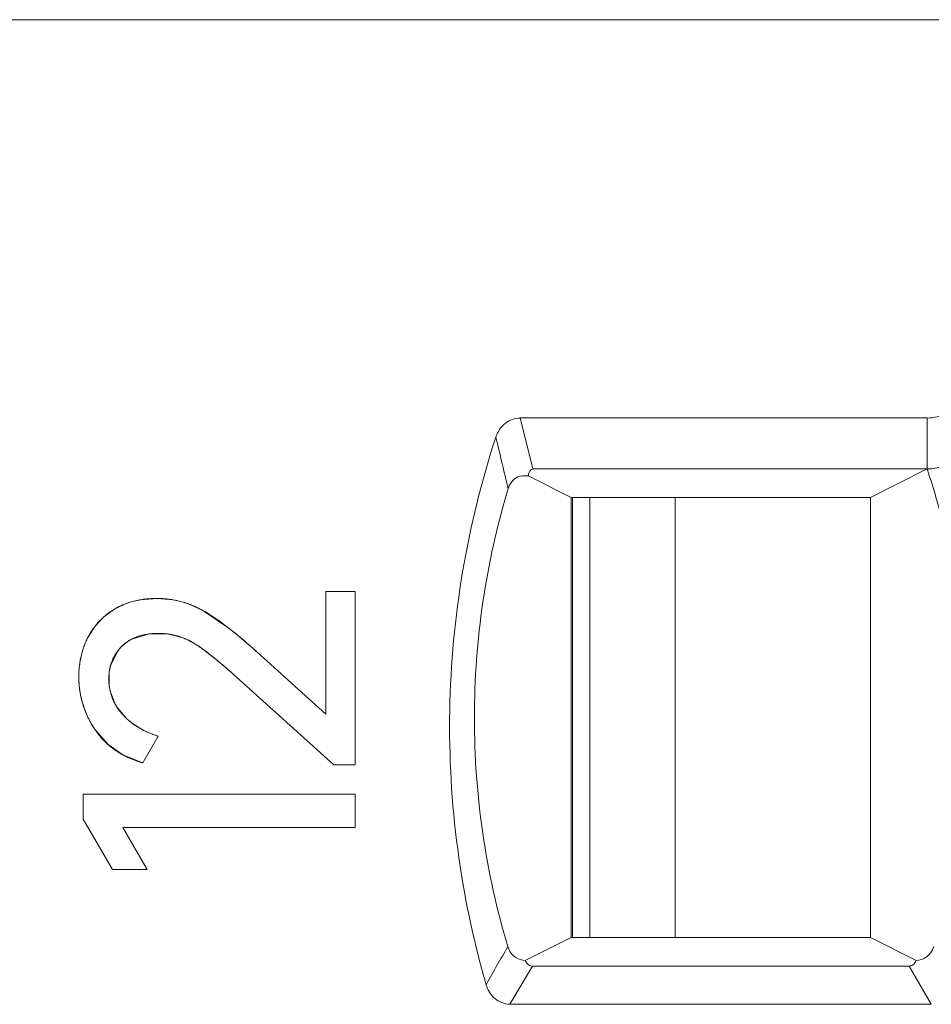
# Model space of a CAD drawing. Header units: millimetres. Extents: x 0 to 427, y 0 to 299.
# Tile 31 of 54: x 160.57 to 165.34, y 232.46 to 237.61. Entities that reach past the tile are written whole.
import ezdxf

# ---------------------------------------------------------------- set-up
doc = ezdxf.new("R2010")
doc.units = ezdxf.units.MM
doc.header["$LTSCALE"] = 23.1
doc.header["$MEASUREMENT"] = 0
doc.layers.get('0').update_dxf_attribs({"lineweight": 18})
for name, color, linetype in [('1_36', 7, 'Continuous'), ('1_44', 7, 'Continuous'), ('1_6', 7, 'Continuous')]:
    doc.layers.add(name, color=color, linetype=linetype)

msp = doc.modelspace()

# ---------------------------------------------------------------- linework, layer by layer
at = {"color": 0, "linetype": 'Continuous', "lineweight": 0}
for p, q in [((162.1736, 234.6148), (162.3269, 234.6148)), ((162.1736, 233.9726), (162.1736, 234.6148)), ((162.3269, 234.6148), (162.3269, 233.7087)), ((161.0686, 234.5227), (161.1334, 234.5531)), ((161.1567, 234.5606), (161.2042, 234.5713)), ((161.2042, 234.5713), (161.2908, 234.578)), ((161.2908, 234.578), (161.3742, 234.5709)), ((161.4546, 234.5497), (161.5294, 234.5159)), ((160.9655, 234.4321), (161.0122, 234.4817)), ((161.0122, 234.4817), (161.0686, 234.5227)), ((161.5294, 234.5159), (161.6565, 234.4305)), ((160.9289, 234.3742), (160.9655, 234.4321)), ((161.2487, 234.3929), (161.1589, 234.3655)), ((161.339, 234.3934), (161.2487, 234.3929)), ((161.4197, 234.3745), (161.3607, 234.3904)), ((161.0836, 234.3016), (161.0461, 234.2216)), ((161.8127, 234.2986), (162.1736, 233.9726)), ((161.0408, 234.193), (161.0409, 234.1192)), ((161.7041, 234.1686), (162.2163, 233.7087)), ((161.0465, 234.0894), (161.0704, 234.0279)), ((161.0789, 234.0133), (161.13, 233.9515)), ((161.1627, 233.9242), (161.218, 233.8898)), ((161.0341, 233.8147), (160.9697, 233.8872)), ((161.1119, 233.7599), (161.0341, 233.8147)), ((161.217, 233.7184), (161.2966, 233.8581)), ((161.217, 233.7184), (161.1119, 233.7599)), ((162.3269, 233.7087), (162.2163, 233.7087)), ((160.9047, 233.5551), (162.3269, 233.5551)), ((160.9047, 233.4232), (160.9047, 233.5551)), ((162.3269, 233.5551), (162.3269, 233.3805)), ((160.9047, 233.4232), (161.058, 233.1599)), ((162.3269, 233.3805), (161.1123, 233.3805)), ((161.2382, 233.1599), (161.1123, 233.3805)), ((161.1123, 233.3805), (161.1939, 233.2375)), ((161.2382, 233.1599), (161.058, 233.1599))]:
    msp.add_line(p, q, dxfattribs=at)
for centre, radius, start, end in [((161.2648, 234.1817), 0.394, 105.9216, 109.4892), ((161.2958, 234.1091), 0.4685, 77.6149, 80.372), ((161.2909, 234.0975), 0.4809, 70.0954, 73.098), ((160.3186, 232.7013), 2.1864, 50.4614, 52.271), ((161.3005, 234.0356), 0.3598, 80.3764, 83.8599), ((160.1904, 232.5445), 2.3889, 50.2935, 50.4839), ((159.9319, 232.2376), 2.7902, 47.9738, 50.2346), ((161.3009, 234.1848), 0.4175, 153.0207, 162.0418), ((161.2921, 234.0306), 0.3668, 65.8473, 69.6341), ((161.3364, 234.1736), 0.4547, 163.3114, 171.0391), ((161.3198, 234.1782), 0.4375, 161.9816, 163.2709), ((159.518, 231.7733), 3.4122, 47.7399, 48.0316), ((161.3615, 234.1696), 0.4801, 171.0373, 180.1159), ((159.9519, 232.2519), 2.5967, 50.1113, 50.5474), ((159.8968, 232.1859), 2.6827, 49.7826, 50.1118), ((159.6801, 231.9323), 3.0163, 47.853, 49.7492), ((161.2926, 234.1608), 0.2539, 166.1434, 172.7119), ((161.3792, 234.1697), 0.4978, 180.1205, 191.0765), ((161.3837, 234.1704), 0.5023, 191.0559, 192.5135), ((161.3129, 234.1547), 0.2742, 187.4419, 193.7924), ((161.3826, 234.1701), 0.5013, 192.5121, 196.4309), ((161.3768, 234.1683), 0.4952, 196.4234, 202.4046), ((161.3146, 234.1606), 0.278, 208.5174, 211.9958), ((161.37, 234.1656), 0.4878, 202.4155, 203.61), ((161.3537, 234.1579), 0.4699, 203.5411, 215.1768), ((161.3696, 234.206), 0.3496, 226.7285, 229.153), ((161.3815, 234.2199), 0.3679, 229.1701, 233.5081), ((161.419, 234.2783), 0.4374, 242.644, 243.774), ((161.4246, 234.2899), 0.4503, 243.7875, 247.8659), ((161.4306, 234.3048), 0.4664, 247.8663, 253.2959)]:
    msp.add_arc(centre, radius, start, end, dxfattribs=at)
for points, knots in [([(161.2908, 234.578), (161.2799, 234.578), (161.2587, 234.5775), (161.2279, 234.5749), (161.2033, 234.5713), (161.1842, 234.5675), (161.1702, 234.5643), (161.1565, 234.5606), (161.143, 234.5565), (161.1299, 234.5519), (161.1192, 234.5478), (161.1107, 234.5443), (161.1045, 234.5415), (161.0983, 234.5387), (161.0932, 234.5362), (161.0892, 234.5342), (161.0862, 234.5326), (161.0832, 234.531), (161.0803, 234.5294), (161.0778, 234.5281), (161.0759, 234.527), (161.0744, 234.5261), (161.0732, 234.5254), (161.0722, 234.5249), (161.0715, 234.5244), (161.0708, 234.524), (161.0702, 234.5237), (161.0697, 234.5234), (161.0694, 234.5232), (161.0691, 234.5231), (161.0689, 234.5229), (161.0688, 234.5229), (161.0687, 234.5228), (161.0686, 234.5228), (161.0686, 234.5227), (161.0686, 234.5227)], [0, 0, 0, 0, 0.125, 0.25, 0.375, 0.4375, 0.500001, 0.562501, 0.625001, 0.687501, 0.750001, 0.781251, 0.812501, 0.843751, 0.875001, 0.890626, 0.906251, 0.921876, 0.937501, 0.953126, 0.960938, 0.968751, 0.976563, 0.98047, 0.984376, 0.988282, 0.992188, 0.994142, 0.996095, 0.997071, 0.998048, 0.999024, 0.999513, 0.999757, 1, 1, 1, 1]), ([(161.5294, 234.5159), (161.52, 234.5211), (161.5011, 234.5308), (161.4724, 234.5434), (161.448, 234.5523), (161.4284, 234.5585), (161.4135, 234.5626), (161.3986, 234.5662), (161.3835, 234.5694), (161.3683, 234.5721), (161.3556, 234.5739), (161.3453, 234.5751), (161.3376, 234.5759), (161.3299, 234.5765), (161.3234, 234.577), (161.3182, 234.5773), (161.3143, 234.5775), (161.3104, 234.5777), (161.3065, 234.5778), (161.3032, 234.5779), (161.3006, 234.5779), (161.2987, 234.578), (161.297, 234.578), (161.2957, 234.578), (161.2947, 234.578), (161.2937, 234.578), (161.2929, 234.578), (161.2923, 234.578), (161.2919, 234.578), (161.2915, 234.578), (161.2913, 234.578), (161.2911, 234.578), (161.2909, 234.578), (161.2909, 234.578), (161.2908, 234.578), (161.2908, 234.578)], [0, 0, 0, 0, 0.125, 0.25, 0.375, 0.4375, 0.5, 0.562501, 0.625001, 0.687501, 0.750001, 0.781251, 0.812501, 0.843751, 0.875001, 0.890626, 0.906251, 0.921876, 0.937501, 0.953126, 0.960938, 0.968751, 0.976563, 0.98047, 0.984376, 0.988282, 0.992188, 0.994142, 0.996095, 0.997071, 0.998048, 0.999024, 0.999513, 0.999757, 1, 1, 1, 1]), ([(161.0686, 234.5227), (161.0609, 234.5181), (161.046, 234.5085), (161.0251, 234.4929), (161.0088, 234.4789), (160.9964, 234.4671), (160.9875, 234.458), (160.979, 234.4486), (160.9708, 234.4388), (160.9629, 234.4288), (160.9566, 234.4202), (160.9518, 234.4132), (160.9483, 234.4078), (160.9448, 234.4024), (160.942, 234.3979), (160.9398, 234.3942), (160.9382, 234.3914), (160.9366, 234.3886), (160.935, 234.3857), (160.9337, 234.3834), (160.9327, 234.3815), (160.9319, 234.38), (160.9313, 234.3788), (160.9308, 234.3779), (160.9304, 234.3771), (160.93, 234.3764), (160.9297, 234.3758), (160.9294, 234.3753), (160.9293, 234.375), (160.9292, 234.3748), (160.9291, 234.3746), (160.929, 234.3744), (160.9289, 234.3743), (160.9289, 234.3743), (160.9289, 234.3742), (160.9289, 234.3742)], [0, 0, 0, 0, 0.125, 0.25, 0.375, 0.4375, 0.500001, 0.562501, 0.625001, 0.687501, 0.750001, 0.781251, 0.812501, 0.843751, 0.875001, 0.890626, 0.906251, 0.921876, 0.937501, 0.953126, 0.960938, 0.968751, 0.976563, 0.98047, 0.984376, 0.988282, 0.992188, 0.994142, 0.996095, 0.997071, 0.998048, 0.999024, 0.999513, 0.999757, 1, 1, 1, 1]), ([(161.1065, 234.3277), (161.1121, 234.3334), (161.124, 234.344), (161.1436, 234.3578), (161.1614, 234.3675), (161.1766, 234.3742), (161.1884, 234.3787), (161.2006, 234.3827), (161.2132, 234.3862), (161.2263, 234.3891), (161.2376, 234.3911), (161.2469, 234.3924), (161.2539, 234.3933), (161.2611, 234.394), (161.2671, 234.3945), (161.272, 234.3948), (161.2757, 234.395), (161.2794, 234.3952), (161.2832, 234.3954), (161.2863, 234.3955), (161.2889, 234.3955), (161.2908, 234.3956), (161.2924, 234.3956), (161.2937, 234.3956), (161.2946, 234.3956), (161.2956, 234.3956), (161.2964, 234.3956), (161.297, 234.3956), (161.2974, 234.3956), (161.2978, 234.3956), (161.298, 234.3956), (161.2982, 234.3956), (161.2984, 234.3956), (161.2984, 234.3956), (161.2985, 234.3956), (161.2985, 234.3956)], [0, 0, 0, 0, 0.125, 0.25, 0.375, 0.4375, 0.500001, 0.562501, 0.625001, 0.687501, 0.750001, 0.781251, 0.812501, 0.843751, 0.875001, 0.890626, 0.906251, 0.921876, 0.937501, 0.953126, 0.960938, 0.968751, 0.976563, 0.98047, 0.984376, 0.988282, 0.992188, 0.994142, 0.996095, 0.997071, 0.998048, 0.999024, 0.999513, 0.999757, 1, 1, 1, 1]), ([(161.2985, 234.3956), (161.3066, 234.3956), (161.3226, 234.3951), (161.3462, 234.3929), (161.3654, 234.3897), (161.3806, 234.3864), (161.3919, 234.3836), (161.4031, 234.3803), (161.4141, 234.3767), (161.425, 234.3728), (161.4341, 234.3691), (161.4412, 234.366), (161.4465, 234.3636), (161.4519, 234.3611), (161.4563, 234.3589), (161.4598, 234.3572), (161.4624, 234.3558), (161.465, 234.3544), (161.4676, 234.353), (161.4698, 234.3518), (161.4715, 234.3508), (161.4728, 234.3501), (161.4739, 234.3495), (161.4748, 234.349), (161.4754, 234.3486), (161.4761, 234.3483), (161.4766, 234.348), (161.477, 234.3477), (161.4773, 234.3475), (161.4775, 234.3474), (161.4777, 234.3473), (161.4778, 234.3472), (161.4779, 234.3472), (161.4779, 234.3472), (161.478, 234.3471), (161.478, 234.3471)], [0, 0, 0, 0, 0.125, 0.25, 0.375, 0.4375, 0.500001, 0.562501, 0.625001, 0.687501, 0.750001, 0.781251, 0.812501, 0.843751, 0.875001, 0.890626, 0.906251, 0.921876, 0.937501, 0.953126, 0.960938, 0.968751, 0.976564, 0.98047, 0.984376, 0.988282, 0.992189, 0.994142, 0.996095, 0.997071, 0.998048, 0.999024, 0.999513, 0.999757, 1, 1, 1, 1]), ([(160.9289, 234.3742), (160.9249, 234.3665), (160.9175, 234.3507), (160.9078, 234.3266), (160.901, 234.3059), (160.8963, 234.2891), (160.8932, 234.2763), (160.8904, 234.2634), (160.888, 234.2503), (160.886, 234.2371), (160.8846, 234.2259), (160.8836, 234.2169), (160.883, 234.2101), (160.8825, 234.2033), (160.8822, 234.1976), (160.882, 234.193), (160.8818, 234.1896), (160.8817, 234.1861), (160.8816, 234.1826), (160.8815, 234.1797), (160.8815, 234.1774), (160.8814, 234.1756), (160.8814, 234.1742), (160.8814, 234.173), (160.8814, 234.1721), (160.8814, 234.1713), (160.8814, 234.1705), (160.8814, 234.17), (160.8814, 234.1696), (160.8814, 234.1693), (160.8814, 234.1691), (160.8814, 234.1689), (160.8814, 234.1688), (160.8814, 234.1687), (160.8814, 234.1686), (160.8814, 234.1686)], [0, 0, 0, 0, 0.125, 0.25, 0.375, 0.4375, 0.5, 0.562501, 0.625001, 0.687501, 0.750001, 0.781251, 0.812501, 0.843751, 0.875001, 0.890626, 0.906251, 0.921876, 0.937501, 0.953126, 0.960938, 0.968751, 0.976563, 0.98047, 0.984376, 0.988282, 0.992188, 0.994142, 0.996095, 0.997071, 0.998048, 0.999024, 0.999513, 0.999757, 1, 1, 1, 1]), ([(161.0385, 234.1569), (161.0385, 234.1655), (161.0392, 234.1823), (161.0424, 234.2064), (161.0468, 234.2255), (161.0514, 234.2403), (161.0554, 234.2511), (161.0599, 234.2617), (161.065, 234.2719), (161.0706, 234.2819), (161.0756, 234.29), (161.08, 234.2964), (161.0834, 234.301), (161.0869, 234.3057), (161.0899, 234.3095), (161.0924, 234.3125), (161.0943, 234.3147), (161.0963, 234.3169), (161.0983, 234.3191), (161.0999, 234.3209), (161.1013, 234.3224), (161.1023, 234.3235), (161.1032, 234.3244), (161.1039, 234.3251), (161.1044, 234.3256), (161.1049, 234.3261), (161.1053, 234.3266), (161.1057, 234.3269), (161.1059, 234.3272), (161.1061, 234.3273), (161.1062, 234.3275), (161.1063, 234.3276), (161.1064, 234.3277), (161.1064, 234.3277), (161.1065, 234.3277), (161.1065, 234.3277)], [0, 0, 0, 0, 0.125, 0.25, 0.375, 0.4375, 0.5, 0.562501, 0.625001, 0.687501, 0.750001, 0.781251, 0.812501, 0.843751, 0.875001, 0.890626, 0.906251, 0.921876, 0.937501, 0.953126, 0.960938, 0.968751, 0.976563, 0.98047, 0.984376, 0.988282, 0.992188, 0.994142, 0.996095, 0.997071, 0.998048, 0.999024, 0.999513, 0.999757, 1, 1, 1, 1]), ([(161.1589, 234.3655), (161.1397, 234.3555), (161.1124, 234.336), (161.0905, 234.3109), (161.0836, 234.3016)], [0, 0, 0, 0, 0.650661, 1, 1, 1, 1]), ([(161.602, 234.2569), (161.5933, 234.2641), (161.5536, 234.2963), (161.5021, 234.3355), (161.4544, 234.3599), (161.4422, 234.3654)], [0, 0, 0, 0, 0.174503, 0.792882, 1, 1, 1, 1]), ([(161.478, 234.3471), (161.4849, 234.3431), (161.4992, 234.3341), (161.5227, 234.3182), (161.5439, 234.3028), (161.5618, 234.2892), (161.5757, 234.2783), (161.59, 234.2668), (161.6049, 234.2547), (161.6202, 234.242), (161.6334, 234.2308), (161.6441, 234.2216), (161.6523, 234.2145), (161.6607, 234.2073), (161.6677, 234.2011), (161.6734, 234.1961), (161.6777, 234.1923), (161.682, 234.1884), (161.6864, 234.1846), (161.69, 234.1813), (161.693, 234.1787), (161.6952, 234.1767), (161.697, 234.175), (161.6985, 234.1737), (161.6996, 234.1727), (161.7007, 234.1717), (161.7017, 234.1708), (161.7024, 234.1702), (161.7029, 234.1697), (161.7032, 234.1694), (161.7035, 234.1691), (161.7038, 234.1689), (161.7039, 234.1688), (161.704, 234.1687), (161.7041, 234.1686), (161.7041, 234.1686)], [0, 0, 0, 0, 0.125, 0.25, 0.375001, 0.437501, 0.500001, 0.562501, 0.625001, 0.687501, 0.750001, 0.781251, 0.812501, 0.843751, 0.875001, 0.890626, 0.906251, 0.921876, 0.937501, 0.953126, 0.960939, 0.968751, 0.976564, 0.98047, 0.984377, 0.988283, 0.992189, 0.994142, 0.996095, 0.997072, 0.998048, 0.999025, 0.999513, 0.999757, 1, 1, 1, 1]), ([(160.8814, 234.1686), (160.8814, 234.1557), (160.8823, 234.1301), (160.8864, 234.0927), (160.8922, 234.0622), (160.8982, 234.0383), (160.9033, 234.0206), (160.9092, 234.0031), (160.9157, 233.9859), (160.923, 233.9689), (160.9296, 233.9549), (160.9352, 233.9438), (160.9396, 233.9356), (160.9442, 233.9274), (160.9482, 233.9206), (160.9514, 233.9152), (160.9539, 233.9111), (160.9564, 233.9071), (160.959, 233.9031), (160.9612, 233.8998), (160.9629, 233.8971), (160.9643, 233.8951), (160.9654, 233.8935), (160.9663, 233.8922), (160.9669, 233.8912), (160.9676, 233.8902), (160.9682, 233.8894), (160.9687, 233.8887), (160.9689, 233.8883), (160.9692, 233.888), (160.9693, 233.8877), (160.9695, 233.8875), (160.9696, 233.8874), (160.9696, 233.8873), (160.9697, 233.8872), (160.9697, 233.8872)], [0, 0, 0, 0, 0.125, 0.25, 0.375, 0.4375, 0.5, 0.562501, 0.625001, 0.687501, 0.750001, 0.781251, 0.812501, 0.843751, 0.875001, 0.890626, 0.906251, 0.921876, 0.937501, 0.953126, 0.960938, 0.968751, 0.976563, 0.98047, 0.984376, 0.988282, 0.992188, 0.994142, 0.996095, 0.997071, 0.998048, 0.999024, 0.999513, 0.999757, 1, 1, 1, 1]), ([(161.1094, 233.9726), (161.1035, 233.9793), (161.0924, 233.9928), (161.078, 234.0138), (161.0678, 234.0321), (161.0608, 234.047), (161.0561, 234.0585), (161.052, 234.0701), (161.0484, 234.0819), (161.0453, 234.0939), (161.0432, 234.1041), (161.0419, 234.1123), (161.041, 234.1185), (161.0402, 234.1248), (161.0397, 234.1301), (161.0393, 234.1343), (161.0391, 234.1375), (161.0389, 234.1407), (161.0388, 234.1439), (161.0387, 234.1466), (161.0386, 234.1488), (161.0386, 234.1504), (161.0385, 234.1518), (161.0385, 234.1529), (161.0385, 234.1537), (161.0385, 234.1545), (161.0385, 234.1552), (161.0385, 234.1557), (161.0385, 234.156), (161.0385, 234.1563), (161.0385, 234.1565), (161.0385, 234.1567), (161.0385, 234.1568), (161.0385, 234.1569), (161.0385, 234.1569), (161.0385, 234.1569)], [0, 0, 0, 0, 0.125, 0.25, 0.375, 0.4375, 0.5, 0.562501, 0.625001, 0.687501, 0.750001, 0.781251, 0.812501, 0.843751, 0.875001, 0.890626, 0.906251, 0.921876, 0.937501, 0.953126, 0.960938, 0.968751, 0.976563, 0.98047, 0.984376, 0.988282, 0.992188, 0.994142, 0.996095, 0.997071, 0.998048, 0.999024, 0.999513, 0.999757, 1, 1, 1, 1]), ([(161.2966, 233.8581), (161.2869, 233.861), (161.268, 233.8673), (161.241, 233.8782), (161.2197, 233.8884), (161.2034, 233.8972), (161.1915, 233.9042), (161.18, 233.9115), (161.1688, 233.9192), (161.158, 233.9272), (161.1493, 233.9342), (161.1425, 233.94), (161.1375, 233.9444), (161.1326, 233.9489), (161.1286, 233.9527), (161.1254, 233.9558), (161.1231, 233.9581), (161.1207, 233.9605), (161.1184, 233.9629), (161.1165, 233.9649), (161.115, 233.9665), (161.1139, 233.9677), (161.1129, 233.9687), (161.1122, 233.9695), (161.1116, 233.9702), (161.1111, 233.9708), (161.1106, 233.9713), (161.1102, 233.9717), (161.11, 233.972), (161.1098, 233.9722), (161.1097, 233.9723), (161.1096, 233.9725), (161.1095, 233.9725), (161.1094, 233.9726), (161.1094, 233.9726), (161.1094, 233.9726)], [0, 0, 0, 0, 0.125, 0.25, 0.375, 0.4375, 0.5, 0.562501, 0.625001, 0.687501, 0.750001, 0.781251, 0.812501, 0.843751, 0.875001, 0.890626, 0.906251, 0.921876, 0.937501, 0.953126, 0.960938, 0.968751, 0.976563, 0.98047, 0.984376, 0.988282, 0.992188, 0.994142, 0.996095, 0.997071, 0.998048, 0.999024, 0.999513, 0.999757, 1, 1, 1, 1]), ([(160.9697, 233.8872), (160.977, 233.8767), (160.9925, 233.8566), (161.0179, 233.829), (161.0409, 233.8081), (161.0604, 233.7927), (161.0755, 233.7819), (161.0913, 233.7717), (161.1076, 233.7621), (161.1244, 233.7532), (161.1389, 233.7463), (161.1508, 233.7411), (161.1598, 233.7374), (161.169, 233.7338), (161.1768, 233.731), (161.183, 233.7288), (161.1878, 233.7272), (161.1926, 233.7256), (161.1974, 233.7241), (161.2014, 233.7229), (161.2047, 233.7219), (161.2071, 233.7212), (161.2092, 233.7206), (161.2108, 233.7201), (161.212, 233.7198), (161.2133, 233.7194), (161.2143, 233.7192), (161.2151, 233.7189), (161.2156, 233.7188), (161.2161, 233.7187), (161.2164, 233.7186), (161.2166, 233.7185), (161.2168, 233.7185), (161.2169, 233.7185), (161.217, 233.7184), (161.217, 233.7184)], [0, 0, 0, 0, 0.125, 0.25, 0.375, 0.4375, 0.5, 0.5625, 0.625, 0.6875, 0.75, 0.78125, 0.8125, 0.84375, 0.875, 0.890625, 0.90625, 0.921875, 0.9375, 0.953125, 0.960938, 0.96875, 0.976563, 0.980469, 0.984375, 0.988281, 0.992188, 0.994141, 0.996094, 0.997071, 0.998047, 0.999024, 0.999512, 0.999756, 1, 1, 1, 1])]:
    msp.add_open_spline(points, degree=3, knots=knots, dxfattribs=at)
msp.add_open_spline([(161.8127, 234.2986), (161.6989, 234.402), (161.6045, 234.4745), (161.5294, 234.5159)], degree=3, dxfattribs=at)
at = {"layer": '1_36', "color": 7, "linetype": 'Continuous', "lineweight": 0}
for p, q in [((163.5556, 232.8054), (163.5556, 235.1054)), ((164.0015, 235.1054), (164.0015, 232.8054))]:
    msp.add_line(p, q, dxfattribs=at)
at = {"layer": '1_44', "color": 7, "linetype": 'Continuous', "lineweight": 0}
msp.add_line((163.4648, 235.1054), (163.4648, 232.8054), dxfattribs=at)
at = {"layer": '1_6', "color": 7, "linetype": 'Continuous', "lineweight": 0}
for p, q in [((205.0723, 237.6054), (137.3867, 237.6054)), ((163.1914, 235.5221), (165.3201, 235.5221)), ((163.2564, 235.2554), (163.1914, 235.5221)), ((165.3201, 235.2554), (165.3201, 235.5221)), ((163.2564, 235.2554), (165.3201, 235.2554)), ((165.3201, 235.2554), (165.0229, 235.1054)), ((163.4576, 235.1054), (163.2329, 235.2187)), ((163.4575, 235.1054), (165.0229, 235.1054)), ((163.4575, 232.8054), (163.4575, 235.1054)), ((165.0229, 232.8054), (165.0229, 235.1054)), ((163.2173, 232.685), (163.4575, 232.8054)), ((165.0229, 232.8054), (163.4575, 232.8054)), ((165.0229, 232.8054), (165.263, 232.685)), ((163.1373, 232.4554), (163.255, 232.6554)), ((165.2253, 232.6554), (163.255, 232.6554)), ((165.2253, 232.6554), (165.3417, 232.4554)), ((165.3417, 232.4554), (163.1373, 232.4554))]:
    msp.add_line(p, q, dxfattribs=at)
for centre, radius, start, end in [((260.667, 258.4826), 100.2907, 193.293208, 193.451758), ((161.4022, 233.9601), 4.1264, 8.9967, 18.2943), ((174.0958, 226.3504), 12.7036, 149.71303, 150.74831)]:
    msp.add_arc(centre, radius, start, end, dxfattribs=at)
for points, knots in [([(165.5754, 235.809), (165.5754, 235.7394), (165.5384, 235.6293), (165.4267, 235.5395), (165.3553, 235.5219), (165.3201, 235.522)], [0, 0, 0, 0, 0.496876, 0.748597, 1, 1, 1, 1]), ([(163.1914, 235.522), (163.1631, 235.5222), (163.1047, 235.5006), (163.0723, 235.4495), (163.0635, 235.4223)], [0, 0, 0, 0, 0.498571, 1, 1, 1, 1]), ([(165.3201, 235.2554), (165.3553, 235.2553), (165.4268, 235.2729), (165.5385, 235.3626), (165.5754, 235.4727), (165.5754, 235.5423)], [0, 0, 0, 0, 0.251497, 0.503184, 1, 1, 1, 1]), ([(163.0635, 235.4223), (162.9131, 234.9635), (162.7487, 233.9953), (162.8782, 233.0219), (163.0121, 232.5579)], [0, 0, 0, 0, 0.5, 1, 1, 1, 1]), ([(163.2564, 235.2554), (163.2478, 235.2543), (163.2356, 235.2398), (163.2342, 235.2251), (163.2329, 235.2187)], [0, 0, 0, 0, 0.572011, 1, 1, 1, 1]), ([(163.1277, 235.1523), (163.1354, 235.1777), (163.1665, 235.2201), (163.2149, 235.222), (163.233, 235.2188)], [0, 0, 0, 0, 0.591555, 1, 1, 1, 1]), ([(163.126, 232.7572), (163.0104, 233.1437), (162.8911, 233.9549), (163.0116, 234.7659), (163.1277, 235.1523)], [0, 0, 0, 0, 0.499974, 1, 1, 1, 1]), ([(163.2173, 232.685), (163.2003, 232.6861), (163.1588, 232.697), (163.1328, 232.7344), (163.126, 232.7572)], [0, 0, 0, 0, 0.417744, 1, 1, 1, 1]), ([(165.3542, 232.7572), (165.3472, 232.7345), (165.3215, 232.697), (165.28, 232.686), (165.2631, 232.685)], [0, 0, 0, 0, 0.583939, 1, 1, 1, 1]), ([(163.255, 232.6554), (163.2445, 232.6553), (163.2272, 232.664), (163.2196, 232.6792), (163.2173, 232.685)], [0, 0, 0, 0, 0.625346, 1, 1, 1, 1]), ([(165.2253, 232.6554), (165.2321, 232.6554), (165.2493, 232.6603), (165.2591, 232.6757), (165.263, 232.685)], [0, 0, 0, 0, 0.401074, 1, 1, 1, 1]), ([(163.0121, 232.5579), (163.0201, 232.5306), (163.0514, 232.4789), (163.109, 232.4561), (163.1374, 232.4554)], [0, 0, 0, 0, 0.500965, 1, 1, 1, 1])]:
    msp.add_open_spline(points, degree=3, knots=knots, dxfattribs=at)

doc.saveas('drawing.dxf')
